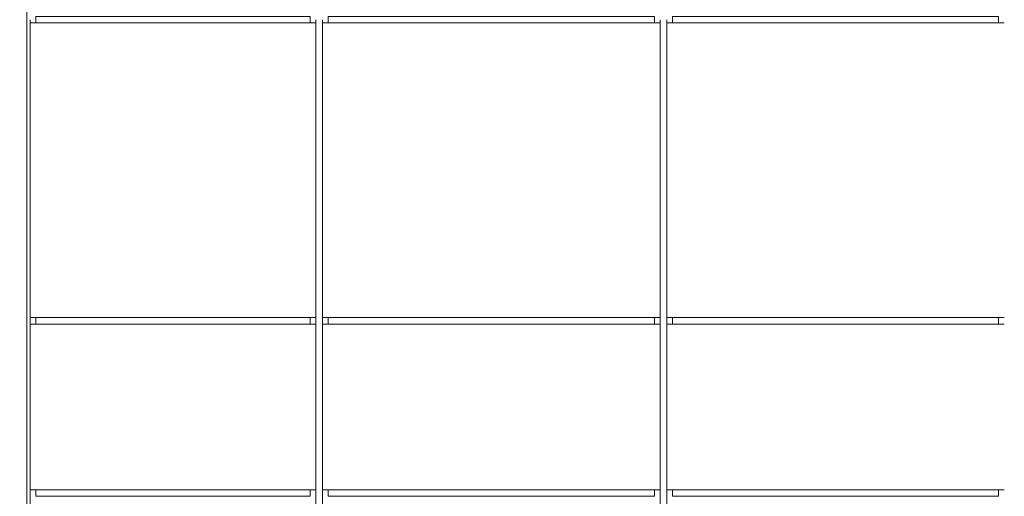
# Model space of a CAD drawing. Header units: millimetres. Extents: x -94601 to -15166, y -300 to 6935.
# Tile 48 of 97: x -58329 to -54897, y 2424 to 4085. Entities that reach past the tile are written whole.
import ezdxf

# ---------------------------------------------------------------- set-up
doc = ezdxf.new("R2010")
doc.units = ezdxf.units.MM
doc.header["$MEASUREMENT"] = 0
doc.layers.add('Nouveau_Charpente _ Bardage.Charp_Couv_Zinc', color=7, linetype='Continuous')
doc.layers.add('Nouveau_Menuis_Ext _ Murs-rideaux.Menuis_Ext', color=7, linetype='Continuous')

# ---------------------------------------------------------------- blocks, each defined once
blk = doc.blocks.new('Élément de coupe_106')
at = {"layer": 'Nouveau_Menuis_Ext _ Murs-rideaux.Menuis_Ext', "color": 251, "linetype": 'Continuous', "lineweight": 15, "true_color": 0x6a6a6a}
for p, q in [((-56096.8, 58.7), (-56096.8, 2435)), ((-56073.8, 2423.5), (-56073.8, 2435)), ((-56073.8, 58.7), (-56073.8, 2423.5))]:
    blk.add_line(p, q, dxfattribs=at)
blk = doc.blocks.new('Élément de coupe_107')
at = {"layer": 'Nouveau_Menuis_Ext _ Murs-rideaux.Menuis_Ext', "color": 251, "linetype": 'Continuous', "lineweight": 15, "true_color": 0x6a6a6a}
for p, q in [((-56096.8, 2435), (-56096.8, 3035)), ((-56073.8, 3023.5), (-56073.8, 3035)), ((-56073.8, 2446.5), (-56073.8, 3023.5)), ((-56073.8, 2435), (-56073.8, 2446.5))]:
    blk.add_line(p, q, dxfattribs=at)
blk = doc.blocks.new('Élément de coupe_108')
at = {"layer": 'Nouveau_Menuis_Ext _ Murs-rideaux.Menuis_Ext', "color": 251, "linetype": 'Continuous', "lineweight": 15, "true_color": 0x6a6a6a}
for p, q in [((-56096.8, 3035), (-56096.8, 4085)), ((-56073.8, 4073.5), (-56073.8, 4085)), ((-56073.8, 3046.5), (-56073.8, 4073.5)), ((-56073.8, 3035), (-56073.8, 3046.5))]:
    blk.add_line(p, q, dxfattribs=at)
blk = doc.blocks.new('Élément de coupe_110')
at = {"layer": 'Nouveau_Menuis_Ext _ Murs-rideaux.Menuis_Ext', "color": 251, "linetype": 'Continuous', "lineweight": 15, "true_color": 0x6a6a6a}
for p, q in [((-57296.8, 58.7), (-57296.8, 2435)), ((-57273.8, 2423.5), (-57273.8, 2435)), ((-57273.8, 58.7), (-57273.8, 2423.5))]:
    blk.add_line(p, q, dxfattribs=at)
blk = doc.blocks.new('Élément de coupe_111')
at = {"layer": 'Nouveau_Menuis_Ext _ Murs-rideaux.Menuis_Ext', "color": 251, "linetype": 'Continuous', "lineweight": 15, "true_color": 0x6a6a6a}
for p, q in [((-57296.8, 2435), (-57296.8, 3035)), ((-57273.8, 3023.5), (-57273.8, 3035)), ((-57273.8, 2446.5), (-57273.8, 3023.5)), ((-57273.8, 2435), (-57273.8, 2446.5))]:
    blk.add_line(p, q, dxfattribs=at)
blk = doc.blocks.new('Élément de coupe_112')
at = {"layer": 'Nouveau_Menuis_Ext _ Murs-rideaux.Menuis_Ext', "color": 251, "linetype": 'Continuous', "lineweight": 15, "true_color": 0x6a6a6a}
for p, q in [((-57296.8, 3035), (-57296.8, 4085)), ((-57273.8, 4073.5), (-57273.8, 4085)), ((-57273.8, 3046.5), (-57273.8, 4073.5)), ((-57273.8, 3035), (-57273.8, 3046.5))]:
    blk.add_line(p, q, dxfattribs=at)
blk = doc.blocks.new('Élément de coupe_114')
at = {"layer": 'Nouveau_Menuis_Ext _ Murs-rideaux.Menuis_Ext', "color": 251, "linetype": 'Continuous', "lineweight": 15, "true_color": 0x6a6a6a}
for p, q in [((-54916.8, 2446.5), (-56053.8, 2446.5)), ((-56053.8, 2423.5), (-56053.8, 2446.5)), ((-54916.8, 2446.5), (-54916.8, 2423.5)), ((-54916.8, 2423.5), (-56053.8, 2423.5))]:
    blk.add_line(p, q, dxfattribs=at)
blk = doc.blocks.new('Élément de coupe_115')
at = {"layer": 'Nouveau_Menuis_Ext _ Murs-rideaux.Menuis_Ext', "color": 251, "linetype": 'Continuous', "lineweight": 15, "true_color": 0x6a6a6a}
for p, q in [((-56116.8, 2446.5), (-57253.8, 2446.5)), ((-57253.8, 2423.5), (-57253.8, 2446.5)), ((-56116.8, 2446.5), (-56116.8, 2423.5)), ((-56116.8, 2423.5), (-57253.8, 2423.5))]:
    blk.add_line(p, q, dxfattribs=at)
blk = doc.blocks.new('Élément de coupe_116')
at = {"layer": 'Nouveau_Menuis_Ext _ Murs-rideaux.Menuis_Ext', "color": 251, "linetype": 'Continuous', "lineweight": 15, "true_color": 0x6a6a6a}
for p, q in [((-54916.8, 3046.5), (-56053.8, 3046.5)), ((-56053.8, 3023.5), (-56053.8, 3046.5)), ((-54916.8, 3023.5), (-56053.8, 3023.5)), ((-54916.8, 3046.5), (-54916.8, 3023.5))]:
    blk.add_line(p, q, dxfattribs=at)
blk = doc.blocks.new('Élément de coupe_117')
at = {"layer": 'Nouveau_Menuis_Ext _ Murs-rideaux.Menuis_Ext', "color": 251, "linetype": 'Continuous', "lineweight": 15, "true_color": 0x6a6a6a}
for p, q in [((-56116.8, 3046.5), (-57253.8, 3046.5)), ((-57253.8, 3023.5), (-57253.8, 3046.5)), ((-56116.8, 3023.5), (-57253.8, 3023.5)), ((-56116.8, 3046.5), (-56116.8, 3023.5))]:
    blk.add_line(p, q, dxfattribs=at)
blk = doc.blocks.new('Élément de coupe_118')
at = {"layer": 'Nouveau_Menuis_Ext _ Murs-rideaux.Menuis_Ext', "color": 251, "linetype": 'Continuous', "lineweight": 15, "true_color": 0x6a6a6a}
for p, q in [((-54916.8, 4096.5), (-56053.8, 4096.5)), ((-56053.8, 4073.5), (-56053.8, 4096.5)), ((-54916.8, 4096.5), (-54916.8, 4073.5)), ((-54916.8, 4073.5), (-56053.8, 4073.5))]:
    blk.add_line(p, q, dxfattribs=at)
blk = doc.blocks.new('Élément de coupe_119')
at = {"layer": 'Nouveau_Menuis_Ext _ Murs-rideaux.Menuis_Ext', "color": 251, "linetype": 'Continuous', "lineweight": 15, "true_color": 0x6a6a6a}
for p, q in [((-56116.8, 4096.5), (-57253.8, 4096.5)), ((-57253.8, 4073.5), (-57253.8, 4096.5)), ((-56116.8, 4096.5), (-56116.8, 4073.5)), ((-56116.8, 4073.5), (-57253.8, 4073.5))]:
    blk.add_line(p, q, dxfattribs=at)
blk = doc.blocks.new('Élément de coupe_123')
at = {"layer": 'Nouveau_Menuis_Ext _ Murs-rideaux.Menuis_Ext', "color": 7, "linetype": 'Continuous', "lineweight": 15}
for p, q in [((-56073.8, 3023.5), (-56053.8, 3023.5)), ((-54916.8, 3023.5), (-54896.8, 3023.5)), ((-56053.8, 2446.5), (-56073.8, 2446.5)), ((-54896.8, 2446.5), (-54916.8, 2446.5))]:
    blk.add_line(p, q, dxfattribs=at)
blk = doc.blocks.new('Élément de coupe_124')
at = {"layer": 'Nouveau_Menuis_Ext _ Murs-rideaux.Menuis_Ext', "color": 7, "linetype": 'Continuous', "lineweight": 15}
for p, q in [((-56073.8, 4073.5), (-56053.8, 4073.5)), ((-54916.8, 4073.5), (-54896.8, 4073.5)), ((-56053.8, 3046.5), (-56073.8, 3046.5)), ((-54896.8, 3046.5), (-54916.8, 3046.5))]:
    blk.add_line(p, q, dxfattribs=at)
blk = doc.blocks.new('Élément de coupe_127')
at = {"layer": 'Nouveau_Menuis_Ext _ Murs-rideaux.Menuis_Ext', "color": 7, "linetype": 'Continuous', "lineweight": 15}
for p, q in [((-57273.8, 3023.5), (-57253.8, 3023.5)), ((-56116.8, 3023.5), (-56096.8, 3023.5)), ((-57253.8, 2446.5), (-57273.8, 2446.5)), ((-56096.8, 2446.5), (-56116.8, 2446.5))]:
    blk.add_line(p, q, dxfattribs=at)
blk = doc.blocks.new('Élément de coupe_128')
at = {"layer": 'Nouveau_Menuis_Ext _ Murs-rideaux.Menuis_Ext', "color": 7, "linetype": 'Continuous', "lineweight": 15}
for p, q in [((-57273.8, 4073.5), (-57253.8, 4073.5)), ((-56116.8, 4073.5), (-56096.8, 4073.5)), ((-57253.8, 3046.5), (-57273.8, 3046.5)), ((-56096.8, 3046.5), (-56116.8, 3046.5))]:
    blk.add_line(p, q, dxfattribs=at)
blk = doc.blocks.new('Élément de coupe_1094')
at = {"layer": 'Nouveau_Charpente _ Bardage.Charp_Couv_Zinc', "color": 33, "linetype": 'Continuous', "lineweight": 15, "true_color": 0xc1976c}
for p, q in [((-58304.3, 3150), (-58304.3, 5737.9)), ((-58304.3, 150), (-58304.3, 3150))]:
    blk.add_line(p, q, dxfattribs=at)
blk = doc.blocks.new('Élément de coupe_1652')
at = {"layer": 'Nouveau_Menuis_Ext _ Murs-rideaux.Menuis_Ext', "color": 251, "linetype": 'Continuous', "lineweight": 15, "true_color": 0x6a6a6a}
for p, q in [((-58292.8, 58.7), (-58292.8, 2435)), ((-58315.8, 58.7), (-58315.8, 150)), ((-58329.3, 58.7), (-58329.3, 100))]:
    blk.add_line(p, q, dxfattribs=at)
blk = doc.blocks.new('Élément de coupe_1653')
at = {"layer": 'Nouveau_Menuis_Ext _ Murs-rideaux.Menuis_Ext', "color": 251, "linetype": 'Continuous', "lineweight": 15, "true_color": 0x6a6a6a}
blk.add_line((-58292.8, 2435), (-58292.8, 3035), dxfattribs=at)
blk = doc.blocks.new('Élément de coupe_1654')
at = {"layer": 'Nouveau_Menuis_Ext _ Murs-rideaux.Menuis_Ext', "color": 251, "linetype": 'Continuous', "lineweight": 15, "true_color": 0x6a6a6a}
blk.add_line((-58292.8, 3035), (-58292.8, 4085), dxfattribs=at)
blk = doc.blocks.new('Élément de coupe_1679')
at = {"layer": 'Nouveau_Menuis_Ext _ Murs-rideaux.Menuis_Ext', "color": 251, "linetype": 'Continuous', "lineweight": 15, "true_color": 0x6a6a6a}
for p, q in [((-57316.8, 2446.5), (-58272.8, 2446.5)), ((-58272.8, 2423.5), (-58272.8, 2446.5)), ((-57316.8, 2446.5), (-57316.8, 2423.5)), ((-57316.8, 2423.5), (-58272.8, 2423.5))]:
    blk.add_line(p, q, dxfattribs=at)
blk = doc.blocks.new('Élément de coupe_1681')
at = {"layer": 'Nouveau_Menuis_Ext _ Murs-rideaux.Menuis_Ext', "color": 251, "linetype": 'Continuous', "lineweight": 15, "true_color": 0x6a6a6a}
for p, q in [((-57316.8, 3046.5), (-58272.8, 3046.5)), ((-58272.8, 3023.5), (-58272.8, 3046.5)), ((-57316.8, 3023.5), (-58272.8, 3023.5)), ((-57316.8, 3046.5), (-57316.8, 3023.5))]:
    blk.add_line(p, q, dxfattribs=at)
blk = doc.blocks.new('Élément de coupe_1683')
at = {"layer": 'Nouveau_Menuis_Ext _ Murs-rideaux.Menuis_Ext', "color": 251, "linetype": 'Continuous', "lineweight": 15, "true_color": 0x6a6a6a}
for p, q in [((-57316.8, 4096.5), (-58272.8, 4096.5)), ((-58272.8, 4073.5), (-58272.8, 4096.5)), ((-57316.8, 4096.5), (-57316.8, 4073.5)), ((-57316.8, 4073.5), (-58272.8, 4073.5))]:
    blk.add_line(p, q, dxfattribs=at)
blk = doc.blocks.new('Élément de coupe_1695')
at = {"layer": 'Nouveau_Menuis_Ext _ Murs-rideaux.Menuis_Ext', "color": 7, "linetype": 'Continuous', "lineweight": 15}
for p, q in [((-58292.8, 3023.5), (-58272.8, 3023.5)), ((-58292.8, 2446.5), (-58292.8, 3023.5)), ((-57316.8, 3023.5), (-57296.8, 3023.5)), ((-58272.8, 2446.5), (-58292.8, 2446.5)), ((-57296.8, 2446.5), (-57316.8, 2446.5))]:
    blk.add_line(p, q, dxfattribs=at)
blk = doc.blocks.new('Élément de coupe_1696')
at = {"layer": 'Nouveau_Menuis_Ext _ Murs-rideaux.Menuis_Ext', "color": 7, "linetype": 'Continuous', "lineweight": 15}
for p, q in [((-58292.8, 4073.5), (-58272.8, 4073.5)), ((-58292.8, 3046.5), (-58292.8, 4073.5)), ((-57316.8, 4073.5), (-57296.8, 4073.5)), ((-58272.8, 3046.5), (-58292.8, 3046.5)), ((-57296.8, 3046.5), (-57316.8, 3046.5))]:
    blk.add_line(p, q, dxfattribs=at)

msp = doc.modelspace()

# ---------------------------------------------------------------- block references
at = {"layer": 'Nouveau_Charpente _ Bardage.Charp_Couv_Zinc', "lineweight": 0}
msp.add_blockref('Élément de coupe_1094', (0, 0), dxfattribs=at)
at = {"layer": 'Nouveau_Menuis_Ext _ Murs-rideaux.Menuis_Ext', "lineweight": 0}
for name in ['Élément de coupe_1654', 'Élément de coupe_1683', 'Élément de coupe_112', 'Élément de coupe_119', 'Élément de coupe_108', 'Élément de coupe_118', 'Élément de coupe_1696', 'Élément de coupe_128', 'Élément de coupe_124', 'Élément de coupe_1653', 'Élément de coupe_1695', 'Élément de coupe_1681', 'Élément de coupe_111', 'Élément de coupe_127', 'Élément de coupe_117', 'Élément de coupe_107', 'Élément de coupe_123', 'Élément de coupe_116', 'Élément de coupe_1679', 'Élément de coupe_115', 'Élément de coupe_114', 'Élément de coupe_1652', 'Élément de coupe_110', 'Élément de coupe_106']:
    msp.add_blockref(name, (0, 0), dxfattribs=at)

doc.saveas('drawing.dxf')
